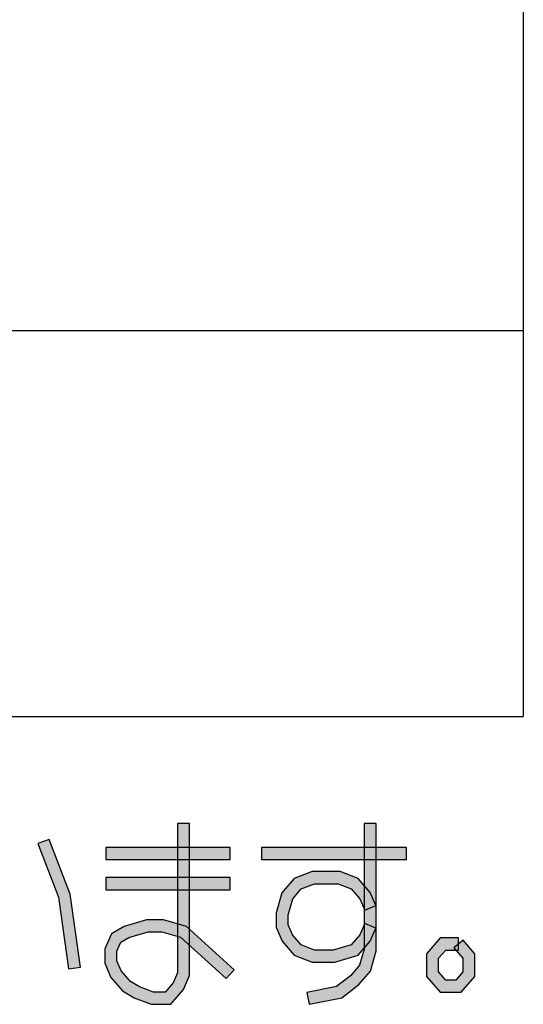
# Model space of a CAD drawing. Header units: millimetres. Extents: x 60 to 816, y 67 to 540.
# Tile 18 of 45: x 524 to 540, y 115 to 148. Entities that reach past the tile are written whole.
import ezdxf

# ---------------------------------------------------------------- set-up
doc = ezdxf.new("R2010")
doc.units = ezdxf.units.MM
doc.header["$LTSCALE"] = 0.327195
doc.layers.add('ALL_NOTE', color=7, linetype='Continuous')

msp = doc.modelspace()

# ---------------------------------------------------------------- hatches: boundary and pattern name
at = {"layer": 'ALL_NOTE', "linetype": 'Continuous', "lineweight": 25}
h = msp.add_hatch(color=2, dxfattribs=at)
h.dxf.hatch_style = 1
h.paths.add_polyline_path([(528.806, 116.405), (528.806, 121.364), (529.206, 121.364), (529.206, 116.323)])
h = msp.add_hatch(color=2, dxfattribs=at)
h.dxf.hatch_style = 1
h.paths.add_polyline_path([(534.998, 117.192), (534.998, 121.364), (535.398, 121.364), (535.398, 117.136)])
h = msp.add_hatch(color=2, dxfattribs=at)
h.dxf.hatch_style = 1
h.paths.add_polyline_path([(524.855, 118.913), (524.175, 120.692), (524.549, 120.835), (525.245, 119.014)])
h = msp.add_hatch(color=2, dxfattribs=at)
h.dxf.hatch_style = 1
h.paths.add_polyline_path([(530.554, 120.164), (526.426, 120.164), (526.426, 120.564), (530.554, 120.564)])
h = msp.add_hatch(color=2, dxfattribs=at)
h.dxf.hatch_style = 1
h.paths.add_polyline_path([(536.402, 120.164), (531.586, 120.164), (531.586, 120.564), (536.402, 120.564)])
h = msp.add_hatch(color=2, dxfattribs=at)
h.dxf.hatch_style = 1
h.paths.add_polyline_path([(530.554, 119.164), (526.426, 119.164), (526.426, 119.564), (530.554, 119.564)])
h = msp.add_hatch(color=2, dxfattribs=at)
h.dxf.hatch_style = 1
h.paths.add_polyline_path([(532.909, 119.195), (532.626, 118.867), (532.266, 119.061), (532.671, 119.532)])
h = msp.add_hatch(color=2, dxfattribs=at)
h.dxf.hatch_style = 1
h.paths.add_polyline_path([(533.344, 119.364), (532.909, 119.195), (532.671, 119.532), (533.269, 119.764)])
h = msp.add_hatch(color=2, dxfattribs=at)
h.dxf.hatch_style = 1
h.paths.add_polyline_path([(534.129, 119.364), (533.344, 119.364), (533.269, 119.764), (534.204, 119.764)])
h = msp.add_hatch(color=2, dxfattribs=at)
h.dxf.hatch_style = 1
h.paths.add_polyline_path([(534.563, 119.195), (534.129, 119.364), (534.204, 119.764), (534.801, 119.532)])
h = msp.add_hatch(color=2, dxfattribs=at)
h.dxf.hatch_style = 1
h.paths.add_polyline_path([(534.855, 118.857), (534.563, 119.195), (534.801, 119.532), (535.198, 119.071)])
h = msp.add_hatch(color=2, dxfattribs=at)
h.dxf.hatch_style = 1
h.paths.add_polyline_path([(525.196, 116.535), (524.855, 118.913), (525.245, 119.014), (525.592, 116.592)])
h = msp.add_hatch(color=2, dxfattribs=at)
h.dxf.hatch_style = 1
h.paths.add_polyline_path([(532.626, 118.867), (532.474, 118.336), (532.074, 118.392), (532.266, 119.061)])
h = msp.add_hatch(color=2, dxfattribs=at)
h.dxf.hatch_style = 1
h.paths.add_polyline_path([(535.014, 118.485), (534.855, 118.857), (535.198, 119.071), (535.382, 118.643)])
h = msp.add_hatch(color=2, dxfattribs=at)
h.dxf.hatch_style = 1
h.paths.add_polyline_path([(532.474, 118.336), (532.474, 118.005), (532.074, 117.923), (532.074, 118.392)])
h = msp.add_hatch(color=2, dxfattribs=at)
h.dxf.hatch_style = 1
h.paths.add_polyline_path([(527.194, 117.579), (526.928, 117.424), (526.613, 117.703), (527.035, 117.949)])
h = msp.add_hatch(color=2, dxfattribs=at)
h.dxf.hatch_style = 1
h.paths.add_polyline_path([(527.831, 117.764), (527.194, 117.579), (527.035, 117.949), (527.774, 118.164)])
h = msp.add_hatch(color=2, dxfattribs=at)
h.dxf.hatch_style = 1
h.paths.add_polyline_path([(528.29, 117.764), (527.831, 117.764), (527.774, 118.164), (528.347, 118.164)])
h = msp.add_hatch(color=2, dxfattribs=at)
h.dxf.hatch_style = 1
h.paths.add_polyline_path([(528.906, 117.585), (528.29, 117.764), (528.347, 118.164), (529.106, 117.943)])
h = msp.add_hatch(color=2, dxfattribs=at)
h.dxf.hatch_style = 1
h.paths.add_polyline_path([(530.42, 116.215), (528.906, 117.585), (529.106, 117.943), (530.688, 116.512)])
h = msp.add_hatch(color=2, dxfattribs=at)
h.dxf.hatch_style = 1
h.paths.add_polyline_path([(532.474, 118.005), (532.618, 117.671), (532.275, 117.457), (532.074, 117.923)])
h = msp.add_hatch(color=2, dxfattribs=at)
h.dxf.hatch_style = 1
h.paths.add_polyline_path([(534.855, 117.671), (535.014, 118.043), (535.382, 117.885), (535.198, 117.457)])
h = msp.add_hatch(color=2, dxfattribs=at)
h.dxf.hatch_style = 1
h.paths.add_polyline_path([(526.928, 117.424), (526.798, 117.123), (526.398, 117.205), (526.613, 117.703)])
h = msp.add_hatch(color=2, dxfattribs=at)
h.dxf.hatch_style = 1
h.paths.add_polyline_path([(532.618, 117.671), (532.909, 117.332), (532.671, 116.995), (532.275, 117.457)])
h = msp.add_hatch(color=2, dxfattribs=at)
h.dxf.hatch_style = 1
h.paths.add_polyline_path([(534.569, 117.339), (534.855, 117.671), (535.198, 117.457), (534.795, 116.988)])
h = msp.add_hatch(color=2, dxfattribs=at)
h.dxf.hatch_style = 1
h.paths.add_polyline_path([(537.062, 117.038), (537.514, 117.564), (537.698, 117.164), (537.462, 116.89)])
h = msp.add_hatch(color=2, dxfattribs=at)
h.dxf.hatch_style = 1
h.paths.add_polyline_path([(537.514, 117.564), (538.122, 117.564), (538.122, 117.164), (537.698, 117.164)])
h = msp.add_hatch(color=2, dxfattribs=at)
h.dxf.hatch_style = 1
h.paths.add_polyline_path([(532.909, 117.332), (533.344, 117.164), (533.269, 116.764), (532.671, 116.995)])
h = msp.add_hatch(color=2, dxfattribs=at)
h.dxf.hatch_style = 1
h.paths.add_polyline_path([(533.966, 117.164), (534.569, 117.339), (534.795, 116.988), (534.023, 116.764)])
h = msp.add_hatch(color=2, dxfattribs=at)
h.dxf.hatch_style = 1
h.paths.add_polyline_path([(538.274, 117.494), (538.666, 117.038), (538.266, 116.89), (537.971, 117.233)])
h = msp.add_hatch(color=2, dxfattribs=at)
h.dxf.hatch_style = 1
h.paths.add_polyline_path([(526.798, 117.123), (526.798, 116.805), (526.398, 116.723), (526.398, 117.205)])
h = msp.add_hatch(color=2, dxfattribs=at)
h.dxf.hatch_style = 1
h.paths.add_polyline_path([(533.344, 117.164), (533.966, 117.164), (534.023, 116.764), (533.269, 116.764)])
h = msp.add_hatch(color=2, dxfattribs=at)
h.dxf.hatch_style = 1
h.paths.add_polyline_path([(534.846, 116.661), (534.998, 117.192), (535.398, 117.136), (535.206, 116.467)])
h = msp.add_hatch(color=2, dxfattribs=at)
h.dxf.hatch_style = 1
h.paths.add_polyline_path([(537.062, 116.29), (537.062, 117.038), (537.462, 116.89), (537.462, 116.438)])
h = msp.add_hatch(color=2, dxfattribs=at)
h.dxf.hatch_style = 1
h.paths.add_polyline_path([(538.666, 117.038), (538.666, 116.29), (538.266, 116.438), (538.266, 116.89)])
h = msp.add_hatch(color=2, dxfattribs=at)
h.dxf.hatch_style = 1
h.paths.add_polyline_path([(526.798, 116.805), (526.942, 116.471), (526.599, 116.257), (526.398, 116.723)])
h = msp.add_hatch(color=2, dxfattribs=at)
h.dxf.hatch_style = 1
h.paths.add_polyline_path([(534.544, 116.309), (534.846, 116.661), (535.206, 116.467), (534.821, 116.018)])
h = msp.add_hatch(color=2, dxfattribs=at)
h.dxf.hatch_style = 1
h.paths.add_polyline_path([(526.942, 116.471), (527.244, 116.12), (526.985, 115.808), (526.599, 116.257)])
h = msp.add_hatch(color=2, dxfattribs=at)
h.dxf.hatch_style = 1
h.paths.add_polyline_path([(528.663, 116.071), (528.806, 116.405), (529.206, 116.323), (529.006, 115.857)])
h = msp.add_hatch(color=2, dxfattribs=at)
h.dxf.hatch_style = 1
h.paths.add_polyline_path([(534.081, 115.951), (534.544, 116.309), (534.821, 116.018), (534.251, 115.576)])
h = msp.add_hatch(color=2, dxfattribs=at)
h.dxf.hatch_style = 1
h.paths.add_polyline_path([(537.514, 115.764), (537.062, 116.29), (537.462, 116.438), (537.698, 116.164)])
h = msp.add_hatch(color=2, dxfattribs=at)
h.dxf.hatch_style = 1
h.paths.add_polyline_path([(538.666, 116.29), (538.214, 115.764), (538.03, 116.164), (538.266, 116.438)])
h = msp.add_hatch(color=2, dxfattribs=at)
h.dxf.hatch_style = 1
h.paths.add_polyline_path([(527.244, 116.12), (527.545, 115.945), (527.371, 115.583), (526.985, 115.808)])
h = msp.add_hatch(color=2, dxfattribs=at)
h.dxf.hatch_style = 1
h.paths.add_polyline_path([(527.545, 115.945), (528.012, 115.764), (527.937, 115.364), (527.371, 115.583)])
h = msp.add_hatch(color=2, dxfattribs=at)
h.dxf.hatch_style = 1
h.paths.add_polyline_path([(528.398, 115.764), (528.663, 116.071), (529.006, 115.857), (528.582, 115.364)])
h = msp.add_hatch(color=2, dxfattribs=at)
h.dxf.hatch_style = 1
h.paths.add_polyline_path([(533.096, 115.76), (534.081, 115.951), (534.251, 115.576), (533.172, 115.367)])
h = msp.add_hatch(color=2, dxfattribs=at)
h.dxf.hatch_style = 1
h.paths.add_polyline_path([(538.214, 115.764), (537.514, 115.764), (537.698, 116.164), (538.03, 116.164)])
h = msp.add_hatch(color=2, dxfattribs=at)
h.dxf.hatch_style = 1
h.paths.add_polyline_path([(528.012, 115.764), (528.398, 115.764), (528.582, 115.364), (527.937, 115.364)])

# ---------------------------------------------------------------- linework, layer by layer
at = {"color": 2, "linetype": 'Continuous', "lineweight": 25}
for p, q in [((540.272, 201.714), (540.272, 124.914)), ((234.272, 137.714), (540.272, 137.714)), ((234.272, 124.914), (540.272, 124.914))]:
    msp.add_line(p, q, dxfattribs=at)
at = {"layer": 'ALL_NOTE', "color": 2, "linetype": 'Continuous', "lineweight": 25}
for p, q in [((528.806, 121.364), (528.806, 116.405)), ((529.206, 121.364), (528.806, 121.364)), ((529.206, 116.323), (529.206, 121.364)), ((534.998, 121.364), (534.998, 117.192)), ((535.398, 121.364), (534.998, 121.364)), ((535.398, 117.136), (535.398, 121.364)), ((524.549, 120.835), (524.175, 120.692)), ((525.245, 119.014), (524.549, 120.835)), ((524.175, 120.692), (524.855, 118.913)), ((530.554, 120.564), (526.426, 120.564)), ((526.426, 120.564), (526.426, 120.164)), ((530.554, 120.164), (530.554, 120.564)), ((536.402, 120.564), (531.586, 120.564)), ((531.586, 120.564), (531.586, 120.164)), ((536.402, 120.164), (536.402, 120.564)), ((526.426, 120.164), (530.554, 120.164)), ((531.586, 120.164), (536.402, 120.164)), ((530.554, 119.564), (526.426, 119.564)), ((526.426, 119.564), (526.426, 119.164)), ((530.554, 119.164), (530.554, 119.564)), ((532.671, 119.532), (532.266, 119.061)), ((533.269, 119.764), (532.671, 119.532)), ((534.204, 119.764), (533.269, 119.764)), ((534.801, 119.532), (534.204, 119.764)), ((535.198, 119.071), (534.801, 119.532)), ((532.626, 118.867), (532.909, 119.195)), ((532.909, 119.195), (533.344, 119.364)), ((533.344, 119.364), (534.129, 119.364)), ((534.129, 119.364), (534.563, 119.195)), ((534.563, 119.195), (534.855, 118.857)), ((524.855, 118.913), (525.196, 116.535)), ((525.592, 116.592), (525.245, 119.014)), ((526.426, 119.164), (530.554, 119.164)), ((532.266, 119.061), (532.074, 118.392)), ((532.474, 118.336), (532.626, 118.867)), ((535.382, 118.643), (535.198, 119.071)), ((534.855, 118.857), (535.014, 118.485)), ((535.014, 118.485), (535.382, 118.643)), ((532.074, 118.392), (532.074, 117.923)), ((532.474, 118.005), (532.474, 118.336)), ((527.035, 117.949), (526.613, 117.703)), ((527.774, 118.164), (527.035, 117.949)), ((528.347, 118.164), (527.774, 118.164)), ((529.106, 117.943), (528.347, 118.164)), ((530.688, 116.512), (529.106, 117.943)), ((532.074, 117.923), (532.275, 117.457)), ((532.618, 117.671), (532.474, 118.005)), ((535.014, 118.043), (534.855, 117.671)), ((535.382, 117.885), (535.014, 118.043)), ((535.198, 117.457), (535.382, 117.885)), ((526.613, 117.703), (526.398, 117.205)), ((526.928, 117.424), (527.194, 117.579)), ((527.194, 117.579), (527.831, 117.764)), ((527.831, 117.764), (528.29, 117.764)), ((528.29, 117.764), (528.906, 117.585)), ((528.906, 117.585), (530.42, 116.215)), ((532.909, 117.332), (532.618, 117.671)), ((534.855, 117.671), (534.569, 117.339)), ((537.514, 117.564), (537.062, 117.038)), ((538.122, 117.564), (537.514, 117.564)), ((538.122, 117.164), (538.122, 117.564)), ((526.798, 117.123), (526.928, 117.424)), ((532.275, 117.457), (532.671, 116.995)), ((533.344, 117.164), (532.909, 117.332)), ((534.569, 117.339), (533.966, 117.164)), ((534.795, 116.988), (535.198, 117.457)), ((538.274, 117.494), (537.971, 117.233)), ((537.971, 117.233), (538.266, 116.89)), ((538.666, 117.038), (538.274, 117.494)), ((526.398, 117.205), (526.398, 116.723)), ((526.798, 116.805), (526.798, 117.123)), ((532.671, 116.995), (533.269, 116.764)), ((533.966, 117.164), (533.344, 117.164)), ((534.023, 116.764), (534.795, 116.988)), ((534.998, 117.192), (534.846, 116.661)), ((535.206, 116.467), (535.398, 117.136)), ((537.062, 117.038), (537.062, 116.29)), ((537.462, 116.89), (537.698, 117.164)), ((537.698, 117.164), (538.122, 117.164)), ((538.666, 116.29), (538.666, 117.038)), ((525.196, 116.535), (525.592, 116.592)), ((526.398, 116.723), (526.599, 116.257)), ((526.942, 116.471), (526.798, 116.805)), ((533.269, 116.764), (534.023, 116.764)), ((534.846, 116.661), (534.544, 116.309)), ((537.462, 116.438), (537.462, 116.89)), ((538.266, 116.89), (538.266, 116.438)), ((526.599, 116.257), (526.985, 115.808)), ((527.244, 116.12), (526.942, 116.471)), ((528.806, 116.405), (528.663, 116.071)), ((529.006, 115.857), (529.206, 116.323)), ((530.42, 116.215), (530.688, 116.512)), ((534.544, 116.309), (534.081, 115.951)), ((534.821, 116.018), (535.206, 116.467)), ((537.062, 116.29), (537.514, 115.764)), ((537.698, 116.164), (537.462, 116.438)), ((538.266, 116.438), (538.03, 116.164)), ((538.214, 115.764), (538.666, 116.29)), ((527.545, 115.945), (527.244, 116.12)), ((528.012, 115.764), (527.545, 115.945)), ((528.663, 116.071), (528.398, 115.764)), ((534.081, 115.951), (533.096, 115.76)), ((534.251, 115.576), (534.821, 116.018)), ((538.03, 116.164), (537.698, 116.164)), ((526.985, 115.808), (527.371, 115.583)), ((528.398, 115.764), (528.012, 115.764)), ((528.582, 115.364), (529.006, 115.857)), ((533.096, 115.76), (533.172, 115.367)), ((537.514, 115.764), (538.214, 115.764)), ((527.371, 115.583), (527.937, 115.364)), ((527.937, 115.364), (528.582, 115.364)), ((533.172, 115.367), (534.251, 115.576))]:
    msp.add_line(p, q, dxfattribs=at)

doc.saveas('drawing.dxf')
